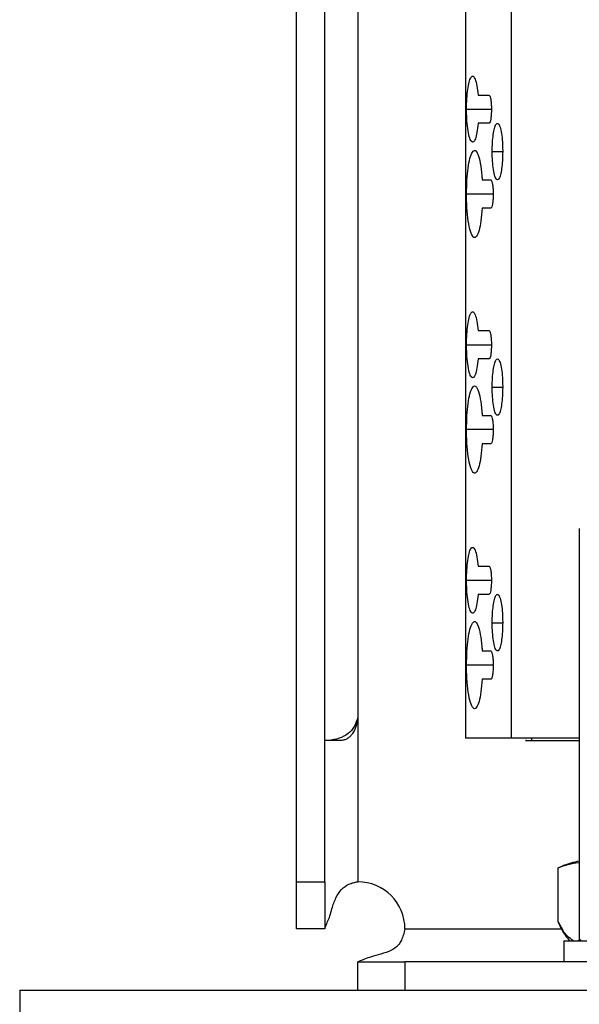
# Model space of a CAD drawing. Header units: millimetres. Extents: x 819 to 2001, y 667 to 5046.
# Tile 8 of 11: x 1852 to 1876, y 4819 to 4861. Entities that reach past the tile are written whole.
import ezdxf

# ---------------------------------------------------------------- set-up
doc = ezdxf.new("R2010")
doc.units = ezdxf.units.MM
doc.header["$LTSCALE"] = 20

msp = doc.modelspace()

# ---------------------------------------------------------------- linework, layer by layer
at = {"color": 7, "linetype": 'Continuous', "lineweight": 25}
for p, q in [((1864.083, 4824.143), (1864.083, 4974.443)), ((1865.283, 4824.143), (1865.283, 4974.443)), ((1866.683, 4895.143), (1866.683, 4831.143)), ((1871.257, 4880.043), (1871.257, 4830.243)), ((1873.201, 4830.243), (1873.201, 4880.043)), ((1871.79, 4857.543), (1872.248, 4857.543)), ((1871.298, 4856.943), (1872.353, 4856.943)), ((1872.248, 4856.343), (1871.79, 4856.343)), ((1872.388, 4855.143), (1872.832, 4855.143)), ((1871.963, 4853.943), (1872.325, 4853.943)), ((1871.298, 4853.343), (1872.429, 4853.343)), ((1872.325, 4852.743), (1871.963, 4852.743)), ((1871.79, 4847.543), (1872.248, 4847.543)), ((1871.298, 4846.943), (1872.353, 4846.943)), ((1872.248, 4846.343), (1871.79, 4846.343)), ((1872.388, 4845.143), (1872.832, 4845.143)), ((1871.963, 4843.943), (1872.325, 4843.943)), ((1872.429, 4843.343), (1871.298, 4843.343)), ((1872.325, 4842.743), (1871.963, 4842.743)), ((1876.083, 4839.143), (1876.083, 4821.671)), ((1871.79, 4837.543), (1872.248, 4837.543)), ((1871.298, 4836.943), (1872.353, 4836.943)), ((1872.248, 4836.343), (1871.79, 4836.343)), ((1872.388, 4835.143), (1872.832, 4835.143)), ((1871.963, 4833.943), (1872.325, 4833.943)), ((1872.429, 4833.343), (1871.298, 4833.343)), ((1872.325, 4832.743), (1871.963, 4832.743)), ((1866.683, 4831.143), (1866.683, 4824.143)), ((1866.012, 4830.143), (1865.283, 4830.143)), ((1873.201, 4830.243), (1871.257, 4830.243)), ((1876.083, 4830.243), (1873.201, 4830.243)), ((1874.062, 4830.143), (1874.062, 4830.243)), ((1875.379, 4824.805), (1875.187, 4824.741)), ((1875.187, 4822.441), (1875.187, 4824.741)), ((1864.083, 4824.143), (1865.283, 4824.143)), ((1864.083, 4822.143), (1864.083, 4824.143)), ((1865.283, 4824.143), (1865.283, 4822.143)), ((1865.283, 4822.143), (1864.083, 4822.143)), ((1868.683, 4822.143), (1875.349, 4822.143)), ((1875.187, 4822.441), (1875.379, 4822.088)), ((1875.433, 4821.643), (1875.433, 4820.743)), ((1875.433, 4821.643), (1889.281, 4821.643)), ((1875.992, 4821.643), (1876.169, 4821.698)), ((1866.683, 4819.543), (1866.683, 4820.743)), ((1866.683, 4820.743), (1868.683, 4820.743)), ((1868.683, 4820.743), (1868.683, 4819.543)), ((1878.765, 4820.743), (1868.683, 4820.743)), ((1852.333, 4819.543), (1852.333, 4818.343)), ((1852.333, 4819.543), (1882.683, 4819.543))]:
    msp.add_line(p, q, dxfattribs=at)
for centre, radius, start, end in [((1877.102, 4820.126), 5, 101.7568, 110.218), ((1866.683, 4822.143), 2, 0, 90), ((1877.678, 4823.429), 2.688, 210.2901, 221.6498)]:
    msp.add_arc(centre, radius, start, end, dxfattribs=at)
for points, knots in [([(1871.298, 4856.943), (1871.3, 4857.093), (1871.306, 4857.394), (1871.346, 4857.797), (1871.406, 4858.113), (1871.485, 4858.314), (1871.575, 4858.369), (1871.665, 4858.247), (1871.743, 4857.966), (1871.775, 4857.68), (1871.79, 4857.543)], [0, 0, 0, 0, 0.115291, 0.230528, 0.347655, 0.471735, 0.604206, 0.741349, 0.876091, 1, 1, 1, 1]), ([(1872.248, 4857.543), (1872.26, 4857.536), (1872.285, 4857.522), (1872.317, 4857.416), (1872.34, 4857.261), (1872.354, 4857.07), (1872.355, 4856.866), (1872.345, 4856.67), (1872.324, 4856.505), (1872.294, 4856.39), (1872.268, 4856.346), (1872.252, 4856.343), (1872.248, 4856.343)], [0, 0, 0, 0, 0.110085, 0.220262, 0.327928, 0.433519, 0.539464, 0.646134, 0.75236, 0.85786, 0.964543, 1, 1, 1, 1]), ([(1871.79, 4856.343), (1871.775, 4856.207), (1871.745, 4855.935), (1871.673, 4855.663), (1871.588, 4855.525), (1871.497, 4855.551), (1871.41, 4855.75), (1871.343, 4856.101), (1871.304, 4856.524), (1871.3, 4856.814), (1871.298, 4856.943)], [0, 0, 0, 0, 0.122785, 0.245406, 0.372439, 0.50607, 0.643316, 0.777068, 0.901715, 1, 1, 1, 1]), ([(1872.388, 4855.143), (1872.39, 4855.272), (1872.395, 4855.531), (1872.43, 4855.877), (1872.481, 4856.147), (1872.548, 4856.318), (1872.625, 4856.363), (1872.703, 4856.261), (1872.77, 4856.012), (1872.815, 4855.66), (1872.831, 4855.352), (1872.831, 4855.181), (1872.832, 4855.143)], [0, 0, 0, 0, 0.0998583, 0.1996778, 0.3007337, 0.4068598, 0.5204804, 0.639575, 0.7573986, 0.8676605, 0.9704854, 1, 1, 1, 1]), ([(1871.298, 4853.343), (1871.301, 4853.541), (1871.308, 4853.939), (1871.362, 4854.47), (1871.441, 4854.89), (1871.545, 4855.158), (1871.664, 4855.227), (1871.783, 4855.066), (1871.885, 4854.685), (1871.941, 4854.263), (1871.959, 4854), (1871.963, 4853.943)], [0, 0, 0, 0, 0.110607, 0.22113, 0.334304, 0.454327, 0.58105, 0.711657, 0.841455, 0.965526, 1, 1, 1, 1]), ([(1872.832, 4855.143), (1872.829, 4855.013), (1872.825, 4854.754), (1872.79, 4854.408), (1872.739, 4854.138), (1872.672, 4853.968), (1872.595, 4853.922), (1872.517, 4854.025), (1872.45, 4854.273), (1872.405, 4854.625), (1872.389, 4854.934), (1872.388, 4855.105), (1872.388, 4855.143)], [0, 0, 0, 0, 0.099858, 0.199678, 0.300734, 0.40686, 0.52048, 0.639575, 0.757399, 0.867661, 0.970485, 1, 1, 1, 1]), ([(1872.325, 4853.943), (1872.337, 4853.936), (1872.361, 4853.922), (1872.393, 4853.816), (1872.417, 4853.661), (1872.43, 4853.47), (1872.431, 4853.266), (1872.421, 4853.07), (1872.4, 4852.905), (1872.371, 4852.79), (1872.344, 4852.746), (1872.329, 4852.743), (1872.325, 4852.743)], [0, 0, 0, 0, 0.110085, 0.220262, 0.327928, 0.433519, 0.539464, 0.646134, 0.75236, 0.85786, 0.964543, 1, 1, 1, 1]), ([(1871.963, 4852.743), (1871.947, 4852.555), (1871.916, 4852.181), (1871.83, 4851.767), (1871.725, 4851.513), (1871.605, 4851.463), (1871.487, 4851.644), (1871.386, 4852.041), (1871.32, 4852.593), (1871.299, 4853.057), (1871.298, 4853.303), (1871.298, 4853.343)], [0, 0, 0, 0, 0.1154578, 0.2307134, 0.3512368, 0.4785207, 0.6093112, 0.7387424, 0.8621967, 0.9776976, 1, 1, 1, 1]), ([(1871.298, 4846.943), (1871.3, 4847.093), (1871.306, 4847.394), (1871.346, 4847.797), (1871.406, 4848.113), (1871.485, 4848.314), (1871.575, 4848.369), (1871.665, 4848.247), (1871.743, 4847.966), (1871.775, 4847.68), (1871.79, 4847.543)], [0, 0, 0, 0, 0.115291, 0.230528, 0.347655, 0.471735, 0.604206, 0.741349, 0.876091, 1, 1, 1, 1]), ([(1872.248, 4847.543), (1872.26, 4847.536), (1872.285, 4847.522), (1872.317, 4847.416), (1872.34, 4847.261), (1872.354, 4847.07), (1872.355, 4846.866), (1872.345, 4846.67), (1872.324, 4846.505), (1872.294, 4846.39), (1872.268, 4846.346), (1872.252, 4846.343), (1872.248, 4846.343)], [0, 0, 0, 0, 0.110085, 0.220262, 0.327928, 0.433519, 0.539464, 0.646134, 0.75236, 0.85786, 0.964543, 1, 1, 1, 1]), ([(1871.79, 4846.343), (1871.775, 4846.207), (1871.745, 4845.935), (1871.673, 4845.663), (1871.588, 4845.525), (1871.497, 4845.551), (1871.41, 4845.75), (1871.343, 4846.101), (1871.304, 4846.524), (1871.3, 4846.814), (1871.298, 4846.943)], [0, 0, 0, 0, 0.1227846, 0.2454058, 0.372439, 0.50607, 0.6433162, 0.7770681, 0.9017153, 1, 1, 1, 1]), ([(1872.388, 4845.143), (1872.39, 4845.272), (1872.395, 4845.531), (1872.43, 4845.877), (1872.481, 4846.147), (1872.548, 4846.318), (1872.625, 4846.363), (1872.703, 4846.261), (1872.77, 4846.012), (1872.815, 4845.66), (1872.831, 4845.352), (1872.831, 4845.181), (1872.832, 4845.143)], [0, 0, 0, 0, 0.099858, 0.199678, 0.300734, 0.40686, 0.52048, 0.639575, 0.757399, 0.867661, 0.970485, 1, 1, 1, 1]), ([(1871.298, 4843.343), (1871.301, 4843.541), (1871.308, 4843.939), (1871.362, 4844.47), (1871.441, 4844.89), (1871.545, 4845.158), (1871.664, 4845.227), (1871.783, 4845.066), (1871.885, 4844.685), (1871.941, 4844.263), (1871.959, 4844), (1871.963, 4843.943)], [0, 0, 0, 0, 0.110607, 0.22113, 0.334304, 0.454327, 0.58105, 0.711657, 0.841455, 0.965526, 1, 1, 1, 1]), ([(1872.832, 4845.143), (1872.829, 4845.013), (1872.825, 4844.754), (1872.79, 4844.408), (1872.739, 4844.138), (1872.672, 4843.968), (1872.595, 4843.922), (1872.517, 4844.025), (1872.45, 4844.273), (1872.405, 4844.625), (1872.389, 4844.934), (1872.388, 4845.105), (1872.388, 4845.143)], [0, 0, 0, 0, 0.0998583, 0.1996778, 0.3007337, 0.4068598, 0.5204804, 0.639575, 0.7573986, 0.8676605, 0.9704854, 1, 1, 1, 1]), ([(1872.325, 4843.943), (1872.337, 4843.936), (1872.361, 4843.922), (1872.393, 4843.816), (1872.417, 4843.661), (1872.43, 4843.47), (1872.431, 4843.266), (1872.421, 4843.07), (1872.4, 4842.905), (1872.371, 4842.79), (1872.344, 4842.746), (1872.329, 4842.743), (1872.325, 4842.743)], [0, 0, 0, 0, 0.1100853, 0.2202622, 0.327928, 0.4335185, 0.5394642, 0.6461335, 0.7523596, 0.8578602, 0.9645426, 1, 1, 1, 1]), ([(1871.963, 4842.743), (1871.947, 4842.555), (1871.916, 4842.181), (1871.83, 4841.767), (1871.725, 4841.513), (1871.605, 4841.463), (1871.487, 4841.644), (1871.386, 4842.041), (1871.32, 4842.593), (1871.299, 4843.057), (1871.298, 4843.303), (1871.298, 4843.343)], [0, 0, 0, 0, 0.115458, 0.230713, 0.351237, 0.478521, 0.609311, 0.738742, 0.862197, 0.977698, 1, 1, 1, 1]), ([(1871.298, 4836.943), (1871.3, 4837.093), (1871.306, 4837.394), (1871.346, 4837.797), (1871.406, 4838.113), (1871.485, 4838.314), (1871.575, 4838.369), (1871.665, 4838.247), (1871.743, 4837.966), (1871.775, 4837.68), (1871.79, 4837.543)], [0, 0, 0, 0, 0.1152915, 0.2305283, 0.3476547, 0.4717355, 0.6042061, 0.7413488, 0.8760905, 1, 1, 1, 1]), ([(1872.248, 4837.543), (1872.26, 4837.536), (1872.285, 4837.522), (1872.317, 4837.416), (1872.34, 4837.261), (1872.354, 4837.07), (1872.355, 4836.866), (1872.345, 4836.67), (1872.324, 4836.505), (1872.294, 4836.39), (1872.268, 4836.346), (1872.252, 4836.343), (1872.248, 4836.343)], [0, 0, 0, 0, 0.110085, 0.220262, 0.327928, 0.433519, 0.539464, 0.646134, 0.75236, 0.85786, 0.964543, 1, 1, 1, 1]), ([(1871.79, 4836.343), (1871.775, 4836.207), (1871.745, 4835.935), (1871.673, 4835.663), (1871.588, 4835.525), (1871.497, 4835.551), (1871.41, 4835.75), (1871.343, 4836.101), (1871.304, 4836.524), (1871.3, 4836.814), (1871.298, 4836.943)], [0, 0, 0, 0, 0.1227846, 0.2454058, 0.372439, 0.50607, 0.6433162, 0.7770681, 0.9017153, 1, 1, 1, 1]), ([(1872.388, 4835.143), (1872.39, 4835.272), (1872.395, 4835.531), (1872.43, 4835.877), (1872.481, 4836.147), (1872.548, 4836.318), (1872.625, 4836.363), (1872.703, 4836.261), (1872.77, 4836.012), (1872.815, 4835.66), (1872.831, 4835.352), (1872.831, 4835.181), (1872.832, 4835.143)], [0, 0, 0, 0, 0.0998583, 0.1996778, 0.3007337, 0.4068598, 0.5204804, 0.639575, 0.7573986, 0.8676605, 0.9704854, 1, 1, 1, 1]), ([(1871.298, 4833.343), (1871.301, 4833.541), (1871.308, 4833.939), (1871.362, 4834.47), (1871.441, 4834.89), (1871.545, 4835.158), (1871.664, 4835.227), (1871.783, 4835.066), (1871.885, 4834.685), (1871.941, 4834.263), (1871.959, 4834), (1871.963, 4833.943)], [0, 0, 0, 0, 0.1106075, 0.2211301, 0.334304, 0.4543266, 0.5810503, 0.7116566, 0.841455, 0.9655258, 1, 1, 1, 1]), ([(1872.832, 4835.143), (1872.829, 4835.013), (1872.825, 4834.754), (1872.79, 4834.408), (1872.739, 4834.138), (1872.672, 4833.968), (1872.595, 4833.922), (1872.517, 4834.025), (1872.45, 4834.273), (1872.405, 4834.625), (1872.389, 4834.934), (1872.388, 4835.105), (1872.388, 4835.143)], [0, 0, 0, 0, 0.099858, 0.199678, 0.300734, 0.40686, 0.52048, 0.639575, 0.757399, 0.867661, 0.970485, 1, 1, 1, 1]), ([(1872.325, 4833.943), (1872.337, 4833.936), (1872.361, 4833.922), (1872.393, 4833.816), (1872.417, 4833.661), (1872.43, 4833.47), (1872.431, 4833.266), (1872.421, 4833.07), (1872.4, 4832.905), (1872.371, 4832.79), (1872.344, 4832.746), (1872.329, 4832.743), (1872.325, 4832.743)], [0, 0, 0, 0, 0.1100853, 0.2202622, 0.327928, 0.4335185, 0.5394642, 0.6461335, 0.7523596, 0.8578602, 0.9645426, 1, 1, 1, 1]), ([(1871.963, 4832.743), (1871.947, 4832.555), (1871.916, 4832.181), (1871.83, 4831.767), (1871.725, 4831.513), (1871.605, 4831.463), (1871.487, 4831.644), (1871.386, 4832.041), (1871.32, 4832.593), (1871.299, 4833.057), (1871.298, 4833.303), (1871.298, 4833.343)], [0, 0, 0, 0, 0.115458, 0.230713, 0.351237, 0.478521, 0.609311, 0.738742, 0.862197, 0.977698, 1, 1, 1, 1]), ([(1866.683, 4831.143), (1866.643, 4831.002), (1866.566, 4830.731), (1866.274, 4830.408), (1865.873, 4830.203), (1865.59, 4830.164), (1865.437, 4830.143)], [0, 0, 0, 0, 0.2442004, 0.4713956, 0.7142426, 1, 1, 1, 1]), ([(1866.683, 4831.143), (1866.663, 4831.006), (1866.627, 4830.758), (1866.502, 4830.48), (1866.371, 4830.32), (1866.261, 4830.233), (1866.139, 4830.17), (1866.055, 4830.152), (1866.012, 4830.143)], [0, 0, 0, 0, 0.313238, 0.566239, 0.677471, 0.783614, 0.889503, 1, 1, 1, 1]), ([(1873.826, 4830.143), (1873.816, 4830.143), (1873.79, 4830.143), (1873.854, 4830.143), (1874.034, 4830.143), (1874.357, 4830.143), (1874.769, 4830.143), (1875.189, 4830.143), (1875.627, 4830.143), (1875.929, 4830.143), (1876.083, 4830.143)], [0, 0, 0, 0, 0.050303, 0.142793, 0.241736, 0.408533, 0.555397, 0.701893, 0.848273, 1, 1, 1, 1]), ([(1875.187, 4824.741), (1875.474, 4824.841), (1875.771, 4824.945), (1876.072, 4824.964), (1876.083, 4824.965)], [0, 0, 0, 0, 0.963183, 1, 1, 1, 1]), ([(1865.584, 4823), (1865.634, 4823.16), (1865.726, 4823.457), (1865.967, 4823.819), (1866.239, 4824.021), (1866.487, 4824.113), (1866.618, 4824.133), (1866.683, 4824.143)], [0, 0, 0, 0, 0.297529, 0.551922, 0.778581, 0.888602, 1, 1, 1, 1]), ([(1865.283, 4822.143), (1865.291, 4822.179), (1865.306, 4822.249), (1865.401, 4822.442), (1865.505, 4822.693), (1865.557, 4822.896), (1865.584, 4823)], [0, 0, 0, 0, 0.25987, 0.50271, 0.744116, 1, 1, 1, 1]), ([(1868.683, 4822.143), (1868.642, 4821.976), (1868.584, 4821.743), (1868.445, 4821.499), (1868.279, 4821.323), (1867.975, 4821.162), (1867.697, 4821.086), (1867.541, 4821.043)], [0, 0, 0, 0, 0.28264, 0.396926, 0.49629, 0.717992, 1, 1, 1, 1]), ([(1875.827, 4821.643), (1875.744, 4821.701), (1875.51, 4821.864), (1875.302, 4822.18), (1875.194, 4822.426), (1875.187, 4822.441)], [0, 0, 0, 0, 0.340734, 0.960114, 1, 1, 1, 1]), ([(1867.541, 4821.043), (1867.417, 4821.007), (1867.189, 4820.941), (1866.913, 4820.839), (1866.762, 4820.775), (1866.698, 4820.747), (1866.689, 4820.744), (1866.684, 4820.743)], [0, 0, 0, 0, 0.309764, 0.568015, 0.789961, 0.89488, 1, 1, 1, 1])]:
    msp.add_open_spline(points, degree=3, knots=knots, dxfattribs=at)

doc.saveas('drawing.dxf')
